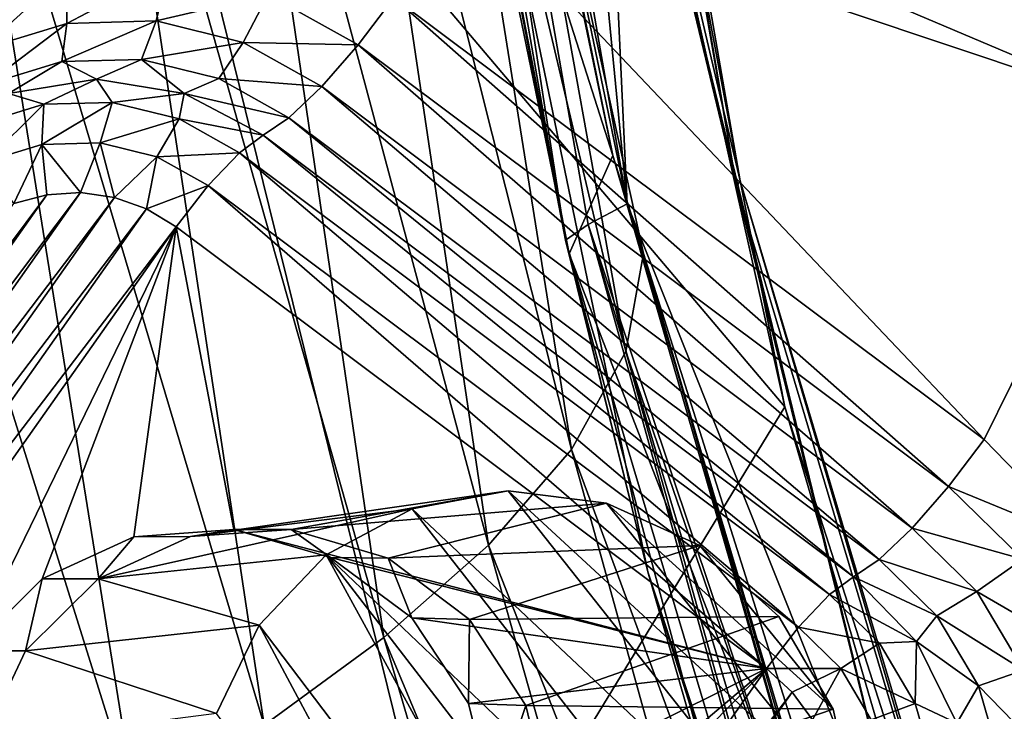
# Model space of a CAD drawing. Header units: metres. Extents: x -237 to 25, y -25 to 25.
# Tile 53 of 165: x -213.01 to -211.3, y -5.44 to -4.24. Entities that reach past the tile are written whole.
import ezdxf

# ---------------------------------------------------------------- set-up
doc = ezdxf.new("R2010")
doc.units = ezdxf.units.M
doc.layers.add('solid_10481232', color=7, linetype='CONTINUOUS')

msp = doc.modelspace()

# ---------------------------------------------------------------- linework, layer by layer
at = {"layer": 'solid_10481232'}
for points in [[(-212.346085, 1.816949, 81.747589), (-213.443817, -4.38144, 82.021286), (-212.936539, -1.306627, 81.894806)], [(-212.346085, 1.816949, 81.747589), (-213.271378, -4.203956, 81.978294), (-213.443817, -4.38144, 82.021286)], [(-212.284149, -1.177242, 194.825073), (-212.348923, -2.306059, 194.776291), (-211.956238, -4.56106, 195.072235)], [(-212.003036, -3.551657, 195.036957), (-212.284149, -1.177242, 194.825073), (-211.956238, -4.56106, 195.072235)], [(-213.266083, -2.573042, 81.976974), (-212.936539, -1.306627, 81.894806), (-213.443817, -4.38144, 82.021286)], [(-212.148788, -2.288568, 194.989761), (-212.155655, -2.293785, 194.938599), (-211.766922, -4.531435, 195.231552)], [(-211.766922, -4.531435, 195.231552), (-212.155655, -2.293785, 194.938599), (-212.003036, -3.551657, 195.036957)], [(-212.148788, -2.288568, 194.989761), (-211.766922, -4.531435, 195.231552), (-211.760941, -4.521109, 195.282059)], [(-212.148788, -2.288568, 194.989761), (-211.760941, -4.521109, 195.282059), (-212.145981, -2.472935, 195.054306)], [(-211.956238, -4.56106, 195.072235), (-212.348923, -2.306059, 194.776291), (-212.420303, -2.322566, 194.698746)], [(-212.420303, -2.322566, 194.698746), (-212.461624, -2.336107, 194.592453), (-212.062775, -4.624249, 194.893082)], [(-212.023788, -4.597, 194.997589), (-212.420303, -2.322566, 194.698746), (-212.062775, -4.624249, 194.893082)], [(-211.956238, -4.56106, 195.072235), (-212.420303, -2.322566, 194.698746), (-212.023788, -4.597, 194.997589)], [(-212.062775, -4.624249, 194.893082), (-212.461624, -2.336107, 194.592453), (-212.371628, -3.014302, 194.544998)], [(-211.760941, -4.521109, 195.282059), (-211.953064, -3.703945, 195.199707), (-212.145981, -2.472935, 195.054306)], [(-212.28006, -3.005755, 193.800873), (-211.981125, -4.477618, 193.897461), (-212.290756, -3.506591, 194.598938)], [(-212.263687, -3.12086, 192.879242), (-211.981125, -4.477618, 193.897461), (-212.28006, -3.005755, 193.800873)], [(-212.371628, -3.014302, 194.544998), (-212.290756, -3.506591, 194.598938), (-212.056396, -4.64738, 194.770538)], [(-211.920624, -5.197618, 194.884903), (-212.371628, -3.014302, 194.544998), (-212.056396, -4.64738, 194.770538)], [(-212.062775, -4.624249, 194.893082), (-212.371628, -3.014302, 194.544998), (-211.920624, -5.197618, 194.884903)], [(-212.263687, -3.12086, 192.879242), (-212.331116, -3.236349, 191.876312), (-211.958405, -4.816849, 191.857178)], [(-211.927933, -4.646825, 192.909973), (-211.981125, -4.477618, 193.897461), (-212.263687, -3.12086, 192.879242)], [(-211.927933, -4.646825, 192.909973), (-212.263687, -3.12086, 192.879242), (-211.958405, -4.816849, 191.857178)], [(-212.331116, -3.236349, 191.876312), (-212.46347, -3.351378, 190.808823), (-212.052185, -4.986027, 190.75354)], [(-211.958405, -4.816849, 191.857178), (-212.331116, -3.236349, 191.876312), (-212.052185, -4.986027, 190.75354)], [(-212.46347, -3.351378, 190.808823), (-212.647034, -3.464418, 189.694473), (-212.195908, -5.15179, 189.614792)], [(-212.052185, -4.986027, 190.75354), (-212.46347, -3.351378, 190.808823), (-212.195908, -5.15179, 189.614792)], [(-212.647034, -3.464418, 189.694473), (-212.868546, -3.573873, 188.551102), (-212.376831, -5.311496, 188.456894)], [(-212.195908, -5.15179, 189.614792), (-212.647034, -3.464418, 189.694473), (-212.376831, -5.311496, 188.456894)], [(-211.981125, -4.477618, 193.897461), (-212.056396, -4.64738, 194.770538), (-212.290756, -3.506591, 194.598938)], [(-211.443237, -5.846849, 195.458847), (-212.003036, -3.551657, 195.036957), (-211.956238, -4.56106, 195.072235)], [(-211.766922, -4.531435, 195.231552), (-212.003036, -3.551657, 195.036957), (-211.443237, -5.846849, 195.458847)], [(-212.868546, -3.573873, 188.551102), (-213.115768, -3.678405, 187.397552), (-212.583618, -5.462844, 187.297119)], [(-212.376831, -5.311496, 188.456894), (-212.868546, -3.573873, 188.551102), (-212.583618, -5.462844, 187.297119)], [(-212.82103, -3.567304, 196.298737), (-211.953064, -3.703945, 195.199707), (-211.683701, -4.912245, 195.402695)], [(-212.25766, -5.854945, 196.723297), (-212.82103, -3.567304, 196.298737), (-211.683701, -4.912245, 195.402695)], [(-203.606705, -3.717911, 203.242233), (-212.82103, -3.567304, 196.298737), (-212.25766, -5.854945, 196.723297)], [(-213.115768, -3.678405, 187.397552), (-213.377289, -3.77694, 186.253464), (-212.806046, -5.603862, 186.153854)], [(-212.583618, -5.462844, 187.297119), (-213.115768, -3.678405, 187.397552), (-212.806046, -5.603862, 186.153854)], [(-211.760941, -4.521109, 195.282059), (-211.683701, -4.912245, 195.402695), (-211.953064, -3.703945, 195.199707)], [(-203.606705, -3.717911, 203.242233), (-212.25766, -5.854945, 196.723297), (-211.427795, -8.012175, 197.348663)], [(-208.234741, -9.512793, 199.754837), (-203.606705, -3.717911, 203.242233), (-211.427795, -8.012175, 197.348663)], [(-212.806046, -5.603862, 186.153854), (-213.377289, -3.77694, 186.253464), (-213.033951, -5.732651, 185.045593)], [(-211.0327, -4.305624, 81.402184), (-212.232361, -3.903902, 81.701294), (-212.217804, -3.81916, 81.645844)], [(-211.018158, -4.220882, 81.346741), (-211.0327, -4.305624, 81.402184), (-212.217804, -3.81916, 81.645844)], [(-212.232361, -3.903902, 81.701294), (-211.058685, -4.401408, 81.426605), (-212.258347, -3.999686, 81.725716)], [(-211.0327, -4.305624, 81.402184), (-211.058685, -4.401408, 81.426605), (-212.232361, -3.903902, 81.701294)], [(-212.258347, -3.999686, 81.725716), (-211.339096, -4.968575, 81.496521), (-212.359573, -4.204454, 81.750954)], [(-212.258347, -3.999686, 81.725716), (-211.058685, -4.401408, 81.426605), (-211.339096, -4.968575, 81.496521)], [(-213.096024, -4.212838, 81.916626), (-212.926193, -4.16099, 81.874283), (-213.073029, -4.294237, 81.859077)], [(-212.926193, -4.16099, 81.874283), (-212.924835, -4.248996, 81.822128), (-213.073029, -4.294237, 81.859077)], [(-212.926193, -4.16099, 81.874283), (-212.74913, -4.156212, 81.830139), (-212.924835, -4.248996, 81.822128)], [(-212.74913, -4.156212, 81.830139), (-212.770325, -4.244827, 81.783607), (-212.924835, -4.248996, 81.822128)], [(-212.74913, -4.156212, 81.830139), (-212.576889, -4.198827, 81.787193), (-212.770325, -4.244827, 81.783607)], [(-212.576889, -4.198827, 81.787193), (-212.620041, -4.282012, 81.746132), (-212.770325, -4.244827, 81.783607)], [(-212.576889, -4.198827, 81.787193), (-212.421219, -4.285933, 81.748383), (-212.620041, -4.282012, 81.746132)], [(-212.576889, -4.198827, 81.787193), (-212.359573, -4.204454, 81.750954), (-212.421219, -4.285933, 81.748383)], [(-212.421219, -4.285933, 81.748383), (-212.359573, -4.204454, 81.750954), (-211.400742, -5.050054, 81.49395)], [(-211.400742, -5.050054, 81.49395), (-212.359573, -4.204454, 81.750954), (-211.339096, -4.968575, 81.496521)], [(-213.073029, -4.294237, 81.859077), (-212.924835, -4.248996, 81.822128), (-213.065262, -4.35547, 81.777489)], [(-212.924835, -4.248996, 81.822128), (-212.93335, -4.315198, 81.744598), (-213.065262, -4.35547, 81.777489)], [(-212.770325, -4.244827, 81.783607), (-212.795822, -4.311487, 81.710304), (-212.93335, -4.315198, 81.744598)], [(-212.924835, -4.248996, 81.822128), (-212.770325, -4.244827, 81.783607), (-212.93335, -4.315198, 81.744598)], [(-212.770325, -4.244827, 81.783607), (-212.620041, -4.282012, 81.746132), (-212.795822, -4.311487, 81.710304)], [(-212.620041, -4.282012, 81.746132), (-212.662033, -4.344588, 81.676949), (-212.795822, -4.311487, 81.710304)], [(-212.620041, -4.282012, 81.746132), (-212.484207, -4.358019, 81.712273), (-212.662033, -4.344588, 81.676949)], [(-212.620041, -4.282012, 81.746132), (-212.421219, -4.285933, 81.748383), (-212.484207, -4.358019, 81.712273)], [(-212.484207, -4.358019, 81.712273), (-212.421219, -4.285933, 81.748383), (-211.46373, -5.122139, 81.457832)], [(-212.421219, -4.285933, 81.748383), (-211.400742, -5.050054, 81.49395), (-211.46373, -5.122139, 81.457832)], [(-213.065262, -4.35547, 81.777489), (-212.93335, -4.315198, 81.744598), (-213.025635, -4.370375, 81.66967)], [(-212.93335, -4.315198, 81.744598), (-212.873901, -4.345607, 81.631844), (-213.025635, -4.370375, 81.66967)], [(-212.93335, -4.315198, 81.744598), (-212.795822, -4.311487, 81.710304), (-212.873901, -4.345607, 81.631844)], [(-212.795822, -4.311487, 81.710304), (-212.722153, -4.370375, 81.594009), (-212.873901, -4.345607, 81.631844)], [(-212.795822, -4.311487, 81.710304), (-212.662033, -4.344588, 81.676949), (-212.722153, -4.370375, 81.594009)], [(-213.025635, -4.370375, 81.66967), (-212.873901, -4.345607, 81.631844), (-212.96489, -4.389014, 81.569801)], [(-212.873901, -4.345607, 81.631844), (-212.846268, -4.385813, 81.54023), (-212.96489, -4.389014, 81.569801)], [(-212.873901, -4.345607, 81.631844), (-212.722153, -4.370375, 81.594009), (-212.846268, -4.385813, 81.54023)], [(-212.662033, -4.344588, 81.676949), (-212.541138, -4.412245, 81.646805), (-212.722153, -4.370375, 81.594009)], [(-212.662033, -4.344588, 81.676949), (-212.484207, -4.358019, 81.712273), (-212.541138, -4.412245, 81.646805)], [(-213.025635, -4.370375, 81.66967), (-212.96489, -4.389014, 81.569801), (-213.078644, -4.423744, 81.598167)], [(-212.722153, -4.370375, 81.594009), (-212.730896, -4.414359, 81.511467), (-212.846268, -4.385813, 81.54023)], [(-212.722153, -4.370375, 81.594009), (-212.585281, -4.442255, 81.559883), (-212.730896, -4.414359, 81.511467)], [(-212.722153, -4.370375, 81.594009), (-212.541138, -4.412245, 81.646805), (-212.585281, -4.442255, 81.559883)], [(-212.541138, -4.412245, 81.646805), (-212.484207, -4.358019, 81.712273), (-211.520645, -5.176366, 81.392372)], [(-212.484207, -4.358019, 81.712273), (-211.46373, -5.122139, 81.457832), (-211.520645, -5.176366, 81.392372)], [(-213.078644, -4.423744, 81.598167), (-212.96489, -4.389014, 81.569801), (-213.064819, -4.487839, 81.535652)], [(-212.96489, -4.389014, 81.569801), (-212.968094, -4.458311, 81.511536), (-213.064819, -4.487839, 81.535652)], [(-212.846268, -4.385813, 81.54023), (-212.867264, -4.455589, 81.486389), (-212.968094, -4.458311, 81.511536)], [(-212.96489, -4.389014, 81.569801), (-212.846268, -4.385813, 81.54023), (-212.968094, -4.458311, 81.511536)], [(-212.846268, -4.385813, 81.54023), (-212.730896, -4.414359, 81.511467), (-212.867264, -4.455589, 81.486389)], [(-211.058685, -4.401408, 81.426605), (-211.166885, -5.146305, 81.453583), (-211.339096, -4.968575, 81.496521)], [(-212.730896, -4.414359, 81.511467), (-212.769165, -4.47986, 81.461937), (-212.867264, -4.455589, 81.486389)], [(-212.730896, -4.414359, 81.511467), (-212.626633, -4.472707, 81.485466), (-212.769165, -4.47986, 81.461937)], [(-212.730896, -4.414359, 81.511467), (-212.585281, -4.442255, 81.559883), (-212.626633, -4.472707, 81.485466)], [(-212.541138, -4.412245, 81.646805), (-211.564789, -5.206377, 81.305443), (-212.585281, -4.442255, 81.559883)], [(-212.541138, -4.412245, 81.646805), (-211.520645, -5.176366, 81.392372), (-211.564789, -5.206377, 81.305443)], [(-212.626633, -4.472707, 81.485466), (-212.585281, -4.442255, 81.559883), (-211.606155, -5.236828, 81.231033)], [(-212.585281, -4.442255, 81.559883), (-211.564789, -5.206377, 81.305443), (-211.606155, -5.236828, 81.231033)], [(-213.064819, -4.487839, 81.535652), (-212.968094, -4.458311, 81.511536), (-213.016464, -4.560642, 81.502487)], [(-212.968094, -4.458311, 81.511536), (-212.959671, -4.545448, 81.488327), (-213.016464, -4.560642, 81.502487)], [(-212.968094, -4.458311, 81.511536), (-212.867264, -4.455589, 81.486389), (-212.901108, -4.541809, 81.473724)], [(-212.968094, -4.458311, 81.511536), (-212.901108, -4.541809, 81.473724), (-212.959671, -4.545448, 81.488327)], [(-212.867264, -4.455589, 81.486389), (-212.842529, -4.550124, 81.459122), (-212.901108, -4.541809, 81.473724)], [(-212.867264, -4.455589, 81.486389), (-212.769165, -4.47986, 81.461937), (-212.842529, -4.550124, 81.459122)], [(-212.769165, -4.47986, 81.461937), (-212.626633, -4.472707, 81.485466), (-212.680511, -4.529469, 81.439835)], [(-212.680511, -4.529469, 81.439835), (-212.626633, -4.472707, 81.485466), (-211.660034, -5.29359, 81.185394)], [(-212.626633, -4.472707, 81.485466), (-211.606155, -5.236828, 81.231033), (-211.660034, -5.29359, 81.185394)], [(-212.769165, -4.47986, 81.461937), (-212.787338, -4.569793, 81.445358), (-212.842529, -4.550124, 81.459122)], [(-212.769165, -4.47986, 81.461937), (-212.680511, -4.529469, 81.439835), (-212.787338, -4.569793, 81.445358)], [(-211.981125, -4.477618, 193.897461), (-211.567673, -5.909676, 194.05954), (-212.056396, -4.64738, 194.770538)], [(-211.927933, -4.646825, 192.909973), (-211.567673, -5.909676, 194.05954), (-211.981125, -4.477618, 193.897461)], [(-211.760941, -4.521109, 195.282059), (-211.766922, -4.531435, 195.231552), (-211.127823, -6.677035, 195.713196)], [(-211.760941, -4.521109, 195.282059), (-211.127823, -6.677035, 195.713196), (-211.123291, -6.661808, 195.762589)], [(-211.760941, -4.521109, 195.282059), (-211.123291, -6.661808, 195.762589), (-211.683701, -4.912245, 195.402695)], [(-213.78006, -5.709195, 81.692871), (-212.959671, -4.545448, 81.488327), (-212.901108, -4.541809, 81.473724)], [(-213.765305, -5.767723, 81.689194), (-213.78006, -5.709195, 81.692871), (-212.901108, -4.541809, 81.473724)], [(-213.765305, -5.767723, 81.689194), (-212.901108, -4.541809, 81.473724), (-212.842529, -4.550124, 81.459122)], [(-212.680511, -4.529469, 81.439835), (-212.735748, -4.60079, 81.432495), (-212.787338, -4.569793, 81.445358)], [(-212.680511, -4.529469, 81.439835), (-211.715256, -5.364911, 81.178062), (-212.735748, -4.60079, 81.432495)], [(-212.680511, -4.529469, 81.439835), (-211.660034, -5.29359, 81.185394), (-211.715256, -5.364911, 81.178062)], [(-211.127823, -6.677035, 195.713196), (-211.766922, -4.531435, 195.231552), (-211.443237, -5.846849, 195.458847)], [(-213.783585, -5.648835, 81.693756), (-213.016464, -4.560642, 81.502487), (-212.959671, -4.545448, 81.488327)], [(-213.78006, -5.709195, 81.692871), (-213.783585, -5.648835, 81.693756), (-212.959671, -4.545448, 81.488327)], [(-213.739532, -5.822567, 81.68277), (-213.765305, -5.767723, 81.689194), (-212.842529, -4.550124, 81.459122)], [(-213.739532, -5.822567, 81.68277), (-212.842529, -4.550124, 81.459122), (-212.787338, -4.569793, 81.445358)], [(-211.312042, -6.721733, 195.557724), (-211.956238, -4.56106, 195.072235), (-212.023788, -4.597, 194.997589)], [(-211.443237, -5.846849, 195.458847), (-211.956238, -4.56106, 195.072235), (-211.312042, -6.721733, 195.557724)], [(-213.70433, -5.870576, 81.673996), (-213.739532, -5.822567, 81.68277), (-212.787338, -4.569793, 81.445358)], [(-213.70433, -5.870576, 81.673996), (-212.787338, -4.569793, 81.445358), (-212.735748, -4.60079, 81.432495)], [(-213.65979, -5.911562, 81.662888), (-213.70433, -5.870576, 81.673996), (-212.735748, -4.60079, 81.432495)], [(-213.093155, -5.33451, 81.521606), (-213.65979, -5.911562, 81.662888), (-212.735748, -4.60079, 81.432495)], [(-212.96759, -5.209673, 81.490303), (-213.093155, -5.33451, 81.521606), (-212.735748, -4.60079, 81.432495)], [(-212.808884, -5.136922, 81.450737), (-212.96759, -5.209673, 81.490303), (-212.735748, -4.60079, 81.432495)], [(-212.636414, -5.124239, 81.40773), (-212.808884, -5.136922, 81.450737), (-212.735748, -4.60079, 81.432495)], [(-212.636414, -5.124239, 81.40773), (-212.735748, -4.60079, 81.432495), (-211.715256, -5.364911, 81.178062)], [(-212.023788, -4.597, 194.997589), (-212.062775, -4.624249, 194.893082), (-211.407562, -6.817871, 195.386902)], [(-211.372467, -6.777464, 195.488464), (-212.023788, -4.597, 194.997589), (-211.407562, -6.817871, 195.386902)], [(-211.312042, -6.721733, 195.557724), (-212.023788, -4.597, 194.997589), (-211.372467, -6.777464, 195.488464)], [(-211.407562, -6.817871, 195.386902), (-212.062775, -4.624249, 194.893082), (-211.920624, -5.197618, 194.884903)], [(-211.927933, -4.646825, 192.909973), (-211.958405, -4.816849, 191.857178), (-211.434921, -6.34432, 191.887772)], [(-211.459961, -6.126453, 192.998611), (-211.567673, -5.909676, 194.05954), (-211.927933, -4.646825, 192.909973)], [(-211.459961, -6.126453, 192.998611), (-211.927933, -4.646825, 192.909973), (-211.434921, -6.34432, 191.887772)], [(-211.920624, -5.197618, 194.884903), (-212.056396, -4.64738, 194.770538), (-211.757278, -5.764596, 194.990021)], [(-211.567673, -5.909676, 194.05954), (-211.757278, -5.764596, 194.990021), (-212.056396, -4.64738, 194.770538)], [(-211.958405, -4.816849, 191.857178), (-212.052185, -4.986027, 190.75354), (-211.471741, -6.56082, 190.739578)], [(-211.434921, -6.34432, 191.887772), (-211.958405, -4.816849, 191.857178), (-211.471741, -6.56082, 190.739578)], [(-212.25766, -5.854945, 196.723297), (-211.683701, -4.912245, 195.402695), (-211.339569, -6.090406, 195.662033)], [(-211.123291, -6.661808, 195.762589), (-211.339569, -6.090406, 195.662033), (-211.683701, -4.912245, 195.402695)], [(-211.400742, -5.050054, 81.49395), (-211.339096, -4.968575, 81.496521), (-211.166885, -5.146305, 81.453583)], [(-212.052185, -4.986027, 190.75354), (-212.195908, -5.15179, 189.614792), (-211.557938, -6.772402, 189.5681)], [(-211.471741, -6.56082, 190.739578), (-212.052185, -4.986027, 190.75354), (-211.557938, -6.772402, 189.5681)], [(-211.400742, -5.050054, 81.49395), (-211.272263, -5.175713, 81.461914), (-211.46373, -5.122139, 81.457832)], [(-211.400742, -5.050054, 81.49395), (-211.166885, -5.146305, 81.453583), (-211.272263, -5.175713, 81.461914)], [(-212.161697, -5.057846, 83.689232), (-212.711334, -5.136717, 81.839417), (-212.537094, -5.124435, 81.796776)], [(-212.161697, -5.057846, 83.689232), (-212.327942, -5.088473, 83.717361), (-212.711334, -5.136717, 81.839417)], [(-211.992126, -5.078922, 83.668663), (-212.161697, -5.057846, 83.689232), (-212.537094, -5.124435, 81.796776)], [(-211.580032, -5.793245, 83.742355), (-212.327942, -5.088473, 83.717361), (-212.161697, -5.057846, 83.689232)], [(-211.56105, -5.612977, 83.706291), (-212.161697, -5.057846, 83.689232), (-211.992126, -5.078922, 83.668663)], [(-211.580032, -5.793245, 83.742355), (-212.161697, -5.057846, 83.689232), (-211.56105, -5.612977, 83.706291)], [(-212.327942, -5.088473, 83.717361), (-212.870865, -5.2097, 81.878632), (-212.711334, -5.136717, 81.839417)], [(-212.327942, -5.088473, 83.717361), (-212.476379, -5.168369, 83.749725), (-212.870865, -5.2097, 81.878632)], [(-211.992126, -5.078922, 83.668663), (-212.537094, -5.124435, 81.796776), (-212.369461, -5.174273, 81.755821)], [(-212.327942, -5.088473, 83.717361), (-211.653687, -5.952236, 83.78054), (-212.476379, -5.168369, 83.749725)], [(-211.830612, -5.152347, 83.65847), (-211.992126, -5.078922, 83.668663), (-212.369461, -5.174273, 81.755821)], [(-211.580032, -5.793245, 83.742355), (-211.653687, -5.952236, 83.78054), (-212.327942, -5.088473, 83.717361)], [(-211.60022, -5.435178, 83.678146), (-211.992126, -5.078922, 83.668663), (-211.830612, -5.152347, 83.65847)], [(-211.56105, -5.612977, 83.706291), (-211.992126, -5.078922, 83.668663), (-211.60022, -5.435178, 83.678146)], [(-211.46373, -5.122139, 81.457832), (-211.351608, -5.231788, 81.429886), (-211.520645, -5.176366, 81.392372)], [(-211.272263, -5.175713, 81.461914), (-211.351608, -5.231788, 81.429886), (-211.46373, -5.122139, 81.457832)], [(-212.870865, -5.2097, 81.878632), (-212.96759, -5.209673, 81.490303), (-212.808884, -5.136922, 81.450737)], [(-212.711334, -5.136717, 81.839417), (-212.870865, -5.2097, 81.878632), (-212.808884, -5.136922, 81.450737)], [(-212.711334, -5.136717, 81.839417), (-212.808884, -5.136922, 81.450737), (-212.636414, -5.124239, 81.40773)], [(-212.537094, -5.124435, 81.796776), (-212.711334, -5.136717, 81.839417), (-212.636414, -5.124239, 81.40773)], [(-212.469223, -5.173085, 81.366043), (-212.636414, -5.124239, 81.40773), (-211.715256, -5.364911, 81.178062)], [(-212.537094, -5.124435, 81.796776), (-212.636414, -5.124239, 81.40773), (-212.469223, -5.173085, 81.366043)], [(-212.369461, -5.174273, 81.755821), (-212.537094, -5.124435, 81.796776), (-212.469223, -5.173085, 81.366043)], [(-212.195908, -5.15179, 189.614792), (-212.376831, -5.311496, 188.456894), (-211.681885, -6.975435, 188.387634)], [(-211.830612, -5.152347, 83.65847), (-212.369461, -5.174273, 81.755821), (-212.228714, -5.280011, 81.721336)], [(-211.694046, -5.275006, 83.661377), (-211.830612, -5.152347, 83.65847), (-212.228714, -5.280011, 81.721336)], [(-211.557938, -6.772402, 189.5681), (-212.195908, -5.15179, 189.614792), (-211.681885, -6.975435, 188.387634)], [(-211.60022, -5.435178, 83.678146), (-211.830612, -5.152347, 83.65847), (-211.694046, -5.275006, 83.661377)], [(-212.476379, -5.168369, 83.749725), (-212.592606, -5.28993, 83.782806), (-212.870865, -5.2097, 81.878632)], [(-211.933548, -6.159766, 83.848381), (-212.592606, -5.28993, 83.782806), (-212.476379, -5.168369, 83.749725)], [(-211.775131, -6.078698, 83.817154), (-212.476379, -5.168369, 83.749725), (-211.653687, -5.952236, 83.78054)], [(-211.775131, -6.078698, 83.817154), (-211.933548, -6.159766, 83.848381), (-212.476379, -5.168369, 83.749725)], [(-212.328552, -5.277516, 81.330971), (-212.469223, -5.173085, 81.366043), (-211.715256, -5.364911, 81.178062)], [(-212.369461, -5.174273, 81.755821), (-212.469223, -5.173085, 81.366043), (-212.328552, -5.277516, 81.330971)], [(-212.228714, -5.280011, 81.721336), (-212.369461, -5.174273, 81.755821), (-212.328552, -5.277516, 81.330971)], [(-211.520645, -5.176366, 81.392372), (-211.420853, -5.273969, 81.367485), (-211.564789, -5.206377, 81.305443)], [(-211.351608, -5.231788, 81.429886), (-211.420853, -5.273969, 81.367485), (-211.520645, -5.176366, 81.392372)], [(-211.272263, -5.175713, 81.461914), (-211.179718, -5.331363, 81.438835), (-211.351608, -5.231788, 81.429886)], [(-211.920624, -5.197618, 194.884903), (-211.757278, -5.764596, 194.990021), (-211.394608, -6.853153, 195.256485)], [(-211.235428, -7.28327, 195.401276), (-211.920624, -5.197618, 194.884903), (-211.394608, -6.853153, 195.256485)], [(-211.407562, -6.817871, 195.386902), (-211.920624, -5.197618, 194.884903), (-211.235428, -7.28327, 195.401276)], [(-211.564789, -5.206377, 81.305443), (-211.456161, -5.318333, 81.278358), (-211.606155, -5.236828, 81.231033)], [(-211.420853, -5.273969, 81.367485), (-211.456161, -5.318333, 81.278358), (-211.564789, -5.206377, 81.305443)], [(-212.996384, -5.33451, 81.909729), (-213.093155, -5.33451, 81.521606), (-212.96759, -5.209673, 81.490303)], [(-212.870865, -5.2097, 81.878632), (-212.996384, -5.33451, 81.909729), (-212.96759, -5.209673, 81.490303)], [(-212.592606, -5.28993, 83.782806), (-212.996384, -5.33451, 81.909729), (-212.870865, -5.2097, 81.878632)], [(-211.606155, -5.236828, 81.231033), (-211.520081, -5.321002, 81.209572), (-211.660034, -5.29359, 81.185394)], [(-211.456161, -5.318333, 81.278358), (-211.520081, -5.321002, 81.209572), (-211.606155, -5.236828, 81.231033)], [(-211.351608, -5.231788, 81.429886), (-211.270859, -5.367605, 81.409744), (-211.420853, -5.273969, 81.367485)], [(-211.179718, -5.331363, 81.438835), (-211.270859, -5.367605, 81.409744), (-211.351608, -5.231788, 81.429886)], [(-211.694046, -5.275006, 83.661377), (-212.228714, -5.280011, 81.721336), (-212.131638, -5.428906, 81.697189)], [(-211.60022, -5.435178, 83.678146), (-211.694046, -5.275006, 83.661377), (-212.131638, -5.428906, 81.697189)], [(-211.420853, -5.273969, 81.367485), (-211.348969, -5.394867, 81.349564), (-211.456161, -5.318333, 81.278358)], [(-211.270859, -5.367605, 81.409744), (-211.348969, -5.394867, 81.349564), (-211.420853, -5.273969, 81.367485)], [(-212.666351, -5.442853, 83.814087), (-212.996384, -5.33451, 81.909729), (-212.592606, -5.28993, 83.782806)], [(-212.113602, -6.185849, 83.871162), (-212.666351, -5.442853, 83.814087), (-212.592606, -5.28993, 83.782806)], [(-211.933548, -6.159766, 83.848381), (-212.113602, -6.185849, 83.871162), (-212.592606, -5.28993, 83.782806)], [(-212.230637, -5.425542, 81.306564), (-212.328552, -5.277516, 81.330971), (-211.715256, -5.364911, 81.178062)], [(-212.228714, -5.280011, 81.721336), (-212.328552, -5.277516, 81.330971), (-212.230637, -5.425542, 81.306564)], [(-212.131638, -5.428906, 81.697189), (-212.228714, -5.280011, 81.721336), (-212.230637, -5.425542, 81.306564)], [(-211.660034, -5.29359, 81.185394), (-211.586853, -5.365155, 81.167152), (-211.715256, -5.364911, 81.178062)], [(-211.520081, -5.321002, 81.209572), (-211.586853, -5.365155, 81.167152), (-211.660034, -5.29359, 81.185394)], [(-212.376831, -5.311496, 188.456894), (-212.583618, -5.462844, 187.297119), (-211.833527, -7.166681, 187.21405)], [(-211.681885, -6.975435, 188.387634), (-212.376831, -5.311496, 188.456894), (-211.833527, -7.166681, 187.21405)], [(-211.520081, -5.321002, 81.209572), (-211.458084, -5.425265, 81.194115), (-211.586853, -5.365155, 81.167152)], [(-211.456161, -5.318333, 81.278358), (-211.458084, -5.425265, 81.194115), (-211.520081, -5.321002, 81.209572)], [(-211.456161, -5.318333, 81.278358), (-211.386414, -5.459407, 81.260971), (-211.458084, -5.425265, 81.194115)], [(-211.348969, -5.394867, 81.349564), (-211.386414, -5.459407, 81.260971), (-211.456161, -5.318333, 81.278358)], [(-213.072571, -5.495443, 81.928917), (-213.093155, -5.33451, 81.521606), (-212.996384, -5.33451, 81.909729)], [(-213.072571, -5.495443, 81.928917), (-212.996384, -5.33451, 81.909729), (-212.666351, -5.442853, 83.814087)], [(-212.639313, -6.675683, 81.408455), (-211.715256, -5.364911, 81.178062), (-211.670715, -5.405898, 81.166954)], [(-212.281906, -5.941963, 81.319344), (-211.715256, -5.364911, 81.178062), (-212.639313, -6.675683, 81.408455)], [(-212.281906, -5.941963, 81.319344), (-212.205276, -5.779433, 81.30024), (-211.715256, -5.364911, 81.178062)], [(-212.187622, -5.599491, 81.295837), (-212.230637, -5.425542, 81.306564), (-211.715256, -5.364911, 81.178062)], [(-212.205276, -5.779433, 81.30024), (-212.187622, -5.599491, 81.295837), (-211.715256, -5.364911, 81.178062)], [(-211.586853, -5.365155, 81.167152), (-211.670715, -5.405898, 81.166954), (-211.715256, -5.364911, 81.178062)], [(-211.586853, -5.365155, 81.167152), (-211.635513, -5.453906, 81.15818), (-211.670715, -5.405898, 81.166954)], [(-211.586853, -5.365155, 81.167152), (-211.534149, -5.453802, 81.154015), (-211.635513, -5.453906, 81.15818)], [(-211.458084, -5.425265, 81.194115), (-211.534149, -5.453802, 81.154015), (-211.586853, -5.365155, 81.167152)], [(-211.270859, -5.367605, 81.409744), (-211.226959, -5.520335, 81.398804), (-211.348969, -5.394867, 81.349564)], [(-211.348969, -5.394867, 81.349564), (-211.309891, -5.53082, 81.339821), (-211.386414, -5.459407, 81.260971)], [(-211.226959, -5.520335, 81.398804), (-211.309891, -5.53082, 81.339821), (-211.348969, -5.394867, 81.349564)], [(-212.587708, -6.70668, 81.395592), (-212.639313, -6.675683, 81.408455), (-211.670715, -5.405898, 81.166954)], [(-212.587708, -6.70668, 81.395592), (-211.670715, -5.405898, 81.166954), (-211.635513, -5.453906, 81.15818)], [(-212.131638, -5.428906, 81.697189), (-212.230637, -5.425542, 81.306564), (-212.187622, -5.599491, 81.295837)], [(-212.090057, -5.602336, 81.686035), (-212.131638, -5.428906, 81.697189), (-212.187622, -5.599491, 81.295837)], [(-211.60022, -5.435178, 83.678146), (-212.131638, -5.428906, 81.697189), (-212.090057, -5.602336, 81.686035)], [(-211.458084, -5.425265, 81.194115), (-211.424393, -5.542511, 81.185715), (-211.534149, -5.453802, 81.154015)], [(-211.386414, -5.459407, 81.260971), (-211.424393, -5.542511, 81.185715), (-211.458084, -5.425265, 81.194115)], [(-211.56105, -5.612977, 83.706291), (-211.60022, -5.435178, 83.678146), (-212.090057, -5.602336, 81.686035)]]:
    msp.add_3dface(points, dxfattribs=at)

doc.saveas('drawing.dxf')
